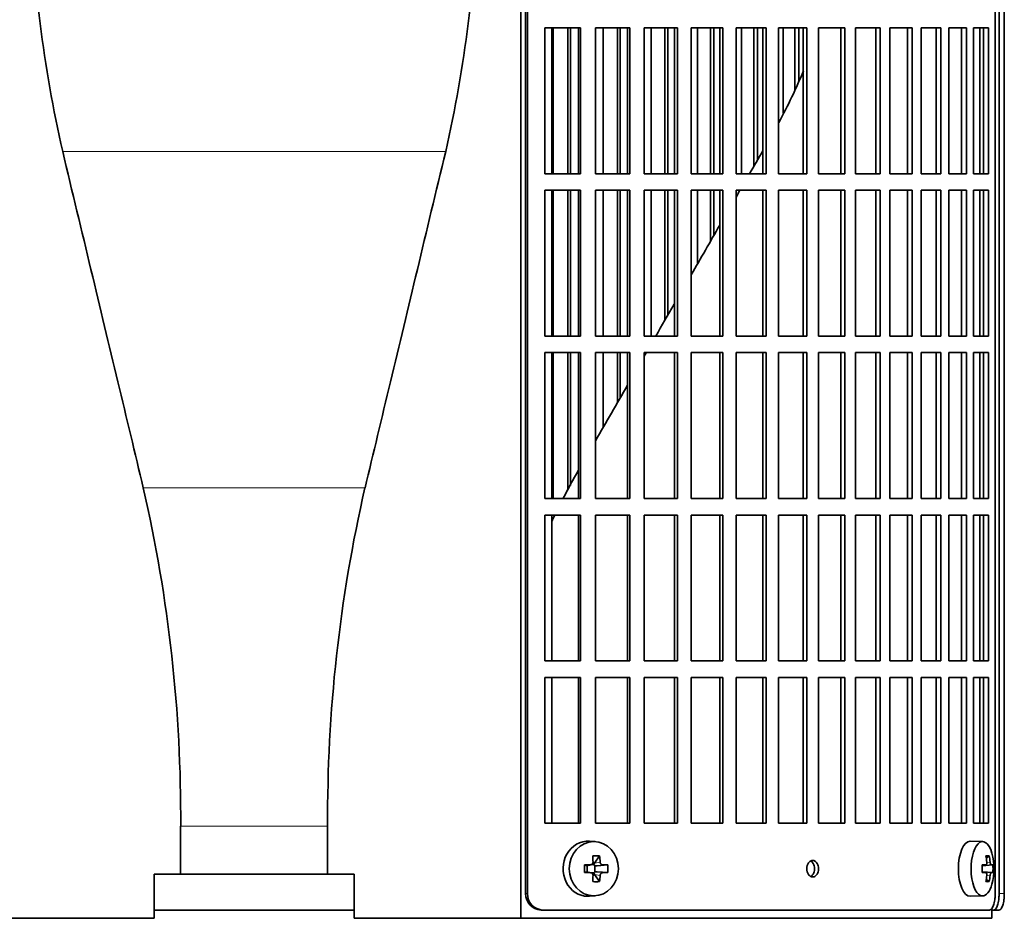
# Model space of a CAD drawing. Header units: millimetres. Extents: x 392 to 1266, y -2435 to 1911.
# Tile 12 of 24: x 499 to 678, y -472 to -309. Entities that reach past the tile are written whole.
import ezdxf

# ---------------------------------------------------------------- set-up
doc = ezdxf.new("R2010")
doc.units = ezdxf.units.MM
for name, color, linetype in [('M5X8_UNI7687', 7, 'Continuous'), ('VSI344-454_FILTR', 7, 'Continuous'), ('VSI344-454_SUPPO', 7, 'Continuous')]:
    doc.layers.add(name, color=color, linetype=linetype)

# ---------------------------------------------------------------- blocks, each defined once
blk = doc.blocks.new('SE')
at = {"layer": 'M5X8_UNI7687', "color": 7, "linetype": 'Continuous', "lineweight": 35}
for p, q in [((603.7, -457.9), (602.64, -457.83)), ((674.08, -457.89), (671.81, -457.82)), ((604.48, -460.49), (603.57, -461.79)), ((675.25, -460.49), (674.73, -460.88)), ((601.74, -462.13), (602.15, -462.29)), ((602.19, -462.29), (602.95, -462.1)), ((602.24, -463.37), (602.24, -462.28)), ((602.92, -462.07), (603.44, -462.07)), ((603.6, -462.26), (603.6, -463.39)), ((605.97, -462.13), (604.02, -462.29)), ((673.97, -462.18), (674.64, -462.11)), ((675.94, -462.13), (673.97, -462.27)), ((601.74, -463.52), (602.15, -463.36)), ((602.95, -463.55), (602.19, -463.36)), ((603.44, -463.57), (602.94, -463.57)), ((604.48, -465.16), (603.57, -463.86)), ((605.97, -463.52), (604.02, -463.36)), ((675.94, -463.52), (673.97, -463.37)), ((674.64, -463.53), (673.97, -463.47)), ((675.25, -465.16), (674.73, -464.77)), ((602.64, -467.82), (603.7, -467.75)), ((671.81, -467.82), (674.08, -467.75))]:
    blk.add_line(p, q, dxfattribs=at)
at = {"layer": 'M5X8_UNI7687', "color": 4, "linetype": 'Continuous', "lineweight": 9}
for p, q in [((602.15, -462.29), (602.84, -462.11)), ((603.57, -461.79), (604.58, -461.62)), ((605.03, -462.11), (604.02, -462.29)), ((675.65, -462.11), (673.97, -462.27)), ((673.97, -462.18), (674.63, -462.11)), ((674.83, -461.67), (675.44, -461.62)), ((602.84, -463.53), (602.15, -463.36)), ((604.58, -464.03), (603.57, -463.86)), ((604.02, -463.36), (605.03, -463.53)), ((673.97, -463.38), (675.65, -463.53)), ((674.63, -463.53), (673.97, -463.47)), ((675.44, -464.03), (674.83, -463.98))]:
    blk.add_line(p, q, dxfattribs=at)
at = {"layer": 'M5X8_UNI7687', "color": 7, "linetype": 'Continuous', "lineweight": 35}
for centre, radius, start, end in [((666.16, -462.82), 10, 343.7273, 16.2727), ((651.09, -462.82), 49.36, 179.1963, 180.8037), ((602.83, -461.65), 0.465, 271.4799, 4.1476), ((595.39, -462.82), 10.6, 356.2556, 3.7444), ((666.54, -462.82), 9.42, 355.7871, 4.2129), ((602.83, -464), 0.465, 355.8523, 88.5202)]:
    blk.add_arc(centre, radius, start, end, dxfattribs=at)
for centre, major_axis, ratio, start_param, end_param in [((602.37, -462.82), (0, -5), 0.906308, 3.081955, 6.283185), ((671.78, -462.82), (0, -5), 0.422618, 3.141593, 6.283185), ((674.05, -462.82), (0, -4.93), 0.422618, 2.175256, 6.283185), ((600.69, -465.89), (8.86, 2.7), 0.529916, 0.974266, 1.123958), ((599.9, -462.82), (0, 10), 0.34202, -1.449667, -1.335108), ((599.62, -462.82), (0, 10), 0.5, -1.449667, -1.335108), ((668.16, -465.89), (7.75, 5.06), 0.247104, 0.286808, 0.4365), ((666.24, -462.82), (0, 10), 0.866025, 4.833518, 4.948078), ((666.11, -462.82), (0, 10), 0.939693, 4.833518, 4.948078), ((599.76, -462.98), (9.99, 0.37), 0.07899, 1.254131, 1.36869), ((602.15, -461.79), (-0.03, 0.507), 0.355475, 2.983295, 3.209876), ((604.03, -461.79), (-0.561, -0.512), 0.450112, 5.177855, 5.696055), ((603.83, -461.82), (-0.019, -0.502), 0.906042, 5.273044, 5.799842), ((604.03, -461.79), (-0.85, -0.111), 0.58208, 0.96918, 1.487381), ((599.76, -462.98), (9.99, 0.37), 0.07899, 0.897313, 1.011873), ((666.18, -462.98), (9.97, 0.79), 0.036834, 0.556003, 0.670562), ((669.46, -462.82), (0, -9.26), 0.488139, 1.49595, 1.645642), ((666.18, -462.98), (9.97, 0.79), 0.036834, 0.199185, 0.313745), ((599.76, -462.67), (9.99, -0.37), 0.07899, -1.36869, -1.254131), ((602.15, -463.86), (-0.03, -0.507), 0.355475, 3.073309, 3.29989), ((599.9, -462.82), (0, -10), 0.34202, 1.335108, 1.449667), ((603.83, -463.83), (-0.019, 0.502), 0.906042, 0.483343, 1.010141), ((604.03, -463.86), (-0.561, 0.512), 0.450112, 0.58713, 1.105331), ((604.03, -463.86), (-0.85, 0.111), 0.58208, 4.795805, 5.314006), ((599.62, -462.82), (0, -10), 0.5, 1.335108, 1.449667), ((599.76, -462.67), (9.99, -0.37), 0.07899, -1.011873, -0.897313), ((666.18, -462.67), (9.97, -0.79), 0.036834, -0.670562, -0.556003), ((666.24, -462.82), (0, -10), 0.866025, 1.335108, 1.449667), ((666.11, -462.82), (0, -10), 0.939693, 1.335108, 1.449667), ((666.18, -462.67), (9.97, -0.79), 0.036834, -0.313745, -0.199185), ((600.69, -459.76), (8.86, -2.7), 0.529916, -1.123958, -0.974266), ((674.05, -462.82), (0, -4.93), 0.422618, 0, 0.966337), ((668.16, -459.76), (7.75, -5.06), 0.247104, -0.4365, -0.286808), ((602.37, -462.82), (0, -5), 0.906308, 0, 0.059638), ((671.78, -462.82), (0, -5), 0.422618, 0, 0.012961)]:
    blk.add_ellipse(centre, major_axis=major_axis, ratio=ratio, start_param=start_param, end_param=end_param, dxfattribs=at)
blk.add_ellipse((603.43, -462.82), major_axis=(0, -4.93), ratio=0.906308, dxfattribs=at)
for points in [[(604.58, -461.62), (604.58, -461.63), (604.59, -461.67), (604.59, -461.72), (604.61, -461.76), (604.62, -461.8), (604.64, -461.85), (604.67, -461.89), (604.69, -461.93), (604.72, -461.97), (604.76, -462), (604.79, -462.03), (604.83, -462.06), (604.87, -462.08), (604.91, -462.09), (604.95, -462.1), (604.99, -462.11), (605.02, -462.11), (605.03, -462.11)], [(674.63, -462.11), (674.64, -462.11), (674.65, -462.11), (674.68, -462.1), (674.7, -462.09), (674.72, -462.08), (674.74, -462.06), (674.76, -462.03), (674.78, -462), (674.8, -461.97), (674.81, -461.93), (674.82, -461.89), (674.83, -461.85), (674.84, -461.8), (674.84, -461.76), (674.84, -461.72), (674.84, -461.67), (674.84, -461.63), (674.84, -461.62)], [(675.44, -461.62), (675.44, -461.63), (675.44, -461.67), (675.45, -461.72), (675.46, -461.76), (675.47, -461.8), (675.48, -461.85), (675.49, -461.89), (675.51, -461.93), (675.52, -461.97), (675.54, -462), (675.55, -462.03), (675.57, -462.06), (675.58, -462.08), (675.6, -462.09), (675.62, -462.1), (675.63, -462.11), (675.64, -462.11), (675.65, -462.11)], [(605.03, -463.53), (605.02, -463.53), (604.99, -463.54), (604.95, -463.54), (604.91, -463.56), (604.87, -463.57), (604.83, -463.59), (604.79, -463.62), (604.76, -463.65), (604.72, -463.68), (604.69, -463.72), (604.67, -463.76), (604.64, -463.8), (604.62, -463.84), (604.61, -463.89), (604.59, -463.93), (604.59, -463.98), (604.58, -464.01), (604.58, -464.03)], [(674.84, -464.03), (674.84, -464.01), (674.84, -463.98), (674.84, -463.93), (674.84, -463.89), (674.84, -463.84), (674.83, -463.8), (674.82, -463.76), (674.81, -463.72), (674.8, -463.68), (674.78, -463.65), (674.76, -463.62), (674.74, -463.59), (674.72, -463.57), (674.7, -463.56), (674.68, -463.54), (674.65, -463.54), (674.64, -463.53), (674.63, -463.53)], [(675.65, -463.53), (675.64, -463.53), (675.63, -463.54), (675.62, -463.54), (675.6, -463.56), (675.58, -463.57), (675.57, -463.59), (675.55, -463.62), (675.54, -463.65), (675.52, -463.68), (675.51, -463.72), (675.49, -463.76), (675.48, -463.8), (675.47, -463.84), (675.46, -463.89), (675.45, -463.93), (675.44, -463.98), (675.44, -464.01), (675.44, -464.03)]]:
    blk.add_open_spline(points, degree=3, dxfattribs=at)
at = {"layer": 'VSI344-454_FILTR', "color": 7, "linetype": 'Continuous', "lineweight": 35}
for p, q in [((591.05, -467.32), (591.05, -194.32)), ((591.4, -467.32), (591.4, -194.32)), ((676.36, -467.32), (676.36, -194.32)), ((677.06, -467.32), (677.06, -198.32)), ((678.01, -467.32), (678.01, -198.32)), ((594.54, -336.57), (594.54, -310.07)), ((594.54, -310.07), (601.02, -310.07)), ((596.06, -336.57), (596.06, -310.07)), ((598.74, -336.57), (598.74, -310.07)), ((599.17, -336.57), (599.17, -310.07)), ((600.63, -336.57), (600.63, -310.07)), ((601.02, -336.57), (601.02, -310.07)), ((603.72, -336.57), (603.72, -310.07)), ((603.72, -310.07), (609.99, -310.07)), ((605.12, -336.57), (605.12, -310.07)), ((607.72, -336.57), (607.72, -310.07)), ((608.2, -336.57), (608.2, -310.07)), ((609.53, -336.57), (609.53, -310.07)), ((609.99, -336.57), (609.99, -310.07)), ((612.6, -336.57), (612.6, -310.07)), ((612.6, -310.07), (618.63, -310.07)), ((613.87, -336.57), (613.87, -310.07)), ((616.36, -336.57), (616.36, -310.07)), ((616.91, -336.57), (616.91, -310.07)), ((618.11, -336.57), (618.11, -310.07)), ((618.63, -336.57), (618.63, -310.07)), ((621.13, -336.57), (621.13, -310.07)), ((621.13, -310.07), (626.89, -310.07)), ((622.26, -336.57), (622.26, -310.07)), ((624.65, -336.57), (624.65, -310.07)), ((625.25, -336.57), (625.25, -310.07)), ((626.32, -336.57), (626.32, -310.07)), ((626.89, -336.57), (626.89, -310.07)), ((629.27, -336.57), (629.27, -310.07)), ((629.27, -310.07), (634.74, -310.07)), ((630.27, -336.57), (630.27, -310.07)), ((632.53, -335.16), (632.53, -310.07)), ((633.19, -334.02), (633.19, -310.07)), ((634.11, -336.57), (634.11, -310.07)), ((634.74, -336.57), (634.74, -310.07)), ((636.99, -336.57), (636.99, -310.07)), ((636.99, -310.07), (642.14, -310.07)), ((637.84, -325.58), (637.84, -310.07)), ((639.97, -321.42), (639.97, -310.07)), ((640.68, -319.7), (640.68, -310.07)), ((641.45, -336.57), (641.45, -310.07)), ((642.14, -336.57), (642.14, -310.07)), ((644.25, -310.07), (649.04, -310.07)), ((644.25, -336.57), (644.25, -310.07)), ((648.31, -336.57), (648.31, -310.07)), ((649.04, -336.57), (649.04, -310.07)), ((651, -310.07), (655.43, -310.07)), ((651, -336.57), (651, -310.07)), ((654.65, -336.57), (654.65, -310.07)), ((655.43, -336.57), (655.43, -310.07)), ((657.22, -310.07), (661.26, -310.07)), ((657.22, -336.57), (657.22, -310.07)), ((660.44, -336.57), (660.44, -310.07)), ((661.26, -336.57), (661.26, -310.07)), ((662.88, -310.07), (666.5, -310.07)), ((662.88, -336.57), (662.88, -310.07)), ((665.65, -336.57), (665.65, -310.07)), ((666.5, -336.57), (666.5, -310.07)), ((667.95, -310.07), (671.14, -310.07)), ((667.95, -336.57), (667.95, -310.07)), ((670.25, -336.57), (670.25, -310.07)), ((671.14, -336.57), (671.14, -310.07)), ((672.41, -310.07), (675.15, -310.07)), ((672.41, -336.57), (672.41, -310.07)), ((674.23, -336.57), (674.23, -310.07)), ((675.15, -336.57), (675.15, -310.07)), ((594.54, -336.57), (601.02, -336.57)), ((603.72, -336.57), (609.99, -336.57)), ((612.6, -336.57), (618.63, -336.57)), ((621.13, -336.57), (626.89, -336.57)), ((629.27, -336.57), (634.74, -336.57)), ((636.99, -336.57), (642.14, -336.57)), ((644.25, -336.57), (649.04, -336.57)), ((651, -336.57), (655.43, -336.57)), ((657.22, -336.57), (661.26, -336.57)), ((662.88, -336.57), (666.5, -336.57)), ((667.95, -336.57), (671.14, -336.57)), ((672.41, -336.57), (675.15, -336.57)), ((594.54, -366.07), (594.54, -339.57)), ((594.54, -339.57), (601.02, -339.57)), ((596.06, -366.07), (596.06, -339.57)), ((598.74, -366.07), (598.74, -339.57)), ((599.17, -366.07), (599.17, -339.57)), ((600.63, -366.07), (600.63, -339.57)), ((601.02, -366.07), (601.02, -339.57)), ((603.72, -366.07), (603.72, -339.57)), ((603.72, -339.57), (609.99, -339.57)), ((605.12, -366.07), (605.12, -339.57)), ((607.72, -366.07), (607.72, -339.57)), ((608.2, -366.07), (608.2, -339.57)), ((609.53, -366.07), (609.53, -339.57)), ((609.99, -366.07), (609.99, -339.57)), ((612.6, -366.07), (612.6, -339.57)), ((612.6, -339.57), (618.63, -339.57)), ((613.87, -366.07), (613.87, -339.57)), ((616.36, -363.16), (616.36, -339.57)), ((616.91, -362.22), (616.91, -339.57)), ((618.11, -366.07), (618.11, -339.57)), ((618.63, -366.07), (618.63, -339.57)), ((621.13, -366.07), (621.13, -339.57)), ((621.13, -339.57), (626.89, -339.57)), ((622.26, -352.94), (622.26, -339.57)), ((624.65, -348.81), (624.65, -339.57)), ((625.25, -347.77), (625.25, -339.57)), ((626.32, -366.07), (626.32, -339.57)), ((626.89, -366.07), (626.89, -339.57)), ((629.27, -366.07), (629.27, -339.57)), ((629.27, -339.57), (634.74, -339.57)), ((634.11, -366.07), (634.11, -339.57)), ((634.74, -366.07), (634.74, -339.57)), ((636.99, -366.07), (636.99, -339.57)), ((636.99, -339.57), (642.14, -339.57)), ((641.45, -366.07), (641.45, -339.57)), ((642.14, -366.07), (642.14, -339.57)), ((644.25, -339.57), (649.04, -339.57)), ((644.25, -366.07), (644.25, -339.57)), ((648.31, -366.07), (648.31, -339.57)), ((649.04, -366.07), (649.04, -339.57)), ((651, -339.57), (655.43, -339.57)), ((651, -366.07), (651, -339.57)), ((654.65, -366.07), (654.65, -339.57)), ((655.43, -366.07), (655.43, -339.57)), ((657.22, -339.57), (661.26, -339.57)), ((657.22, -366.07), (657.22, -339.57)), ((660.44, -366.07), (660.44, -339.57)), ((661.26, -366.07), (661.26, -339.57)), ((662.88, -339.57), (666.5, -339.57)), ((662.88, -366.07), (662.88, -339.57)), ((665.65, -366.07), (665.65, -339.57)), ((666.5, -366.07), (666.5, -339.57)), ((667.95, -339.57), (671.14, -339.57)), ((667.95, -366.07), (667.95, -339.57)), ((670.25, -366.07), (670.25, -339.57)), ((671.14, -366.07), (671.14, -339.57)), ((672.41, -339.57), (675.15, -339.57)), ((672.41, -366.07), (672.41, -339.57)), ((674.23, -366.07), (674.23, -339.57)), ((675.15, -366.07), (675.15, -339.57)), ((594.54, -366.07), (601.02, -366.07)), ((603.72, -366.07), (609.99, -366.07)), ((612.6, -366.07), (618.63, -366.07)), ((621.13, -366.07), (626.89, -366.07)), ((629.27, -366.07), (634.74, -366.07)), ((636.99, -366.07), (642.14, -366.07)), ((644.25, -366.07), (649.04, -366.07)), ((651, -366.07), (655.43, -366.07)), ((657.22, -366.07), (661.26, -366.07)), ((662.88, -366.07), (666.5, -366.07)), ((667.95, -366.07), (671.14, -366.07)), ((672.41, -366.07), (675.15, -366.07)), ((594.54, -395.57), (594.54, -369.07)), ((594.54, -369.07), (601.02, -369.07)), ((596.06, -395.57), (596.06, -369.07)), ((598.74, -394.05), (598.74, -369.07)), ((599.17, -393.23), (599.17, -369.07)), ((600.63, -395.57), (600.63, -369.07)), ((601.02, -395.57), (601.02, -369.07)), ((603.72, -395.57), (603.72, -369.07)), ((603.72, -369.07), (609.99, -369.07)), ((605.12, -382.64), (605.12, -369.07)), ((607.72, -378.14), (607.72, -369.07)), ((608.2, -377.3), (608.2, -369.07)), ((609.53, -395.57), (609.53, -369.07)), ((609.99, -395.57), (609.99, -369.07)), ((612.6, -395.57), (612.6, -369.07)), ((612.6, -369.07), (618.63, -369.07)), ((618.11, -395.57), (618.11, -369.07)), ((618.63, -395.57), (618.63, -369.07)), ((621.13, -395.57), (621.13, -369.07)), ((621.13, -369.07), (626.89, -369.07)), ((626.32, -395.57), (626.32, -369.07)), ((626.89, -395.57), (626.89, -369.07)), ((629.27, -395.57), (629.27, -369.07)), ((629.27, -369.07), (634.74, -369.07)), ((634.11, -395.57), (634.11, -369.07)), ((634.74, -395.57), (634.74, -369.07)), ((636.99, -395.57), (636.99, -369.07)), ((636.99, -369.07), (642.14, -369.07)), ((641.45, -395.57), (641.45, -369.07)), ((642.14, -395.57), (642.14, -369.07)), ((644.25, -369.07), (649.04, -369.07)), ((644.25, -395.57), (644.25, -369.07)), ((648.31, -395.57), (648.31, -369.07)), ((649.04, -395.57), (649.04, -369.07)), ((651, -369.07), (655.43, -369.07)), ((651, -395.57), (651, -369.07)), ((654.65, -395.57), (654.65, -369.07)), ((655.43, -395.57), (655.43, -369.07)), ((657.22, -369.07), (661.26, -369.07)), ((657.22, -395.57), (657.22, -369.07)), ((660.44, -395.57), (660.44, -369.07)), ((661.26, -395.57), (661.26, -369.07)), ((662.88, -369.07), (666.5, -369.07)), ((662.88, -395.57), (662.88, -369.07)), ((665.65, -395.57), (665.65, -369.07)), ((666.5, -395.57), (666.5, -369.07)), ((667.95, -369.07), (671.14, -369.07)), ((667.95, -395.57), (667.95, -369.07)), ((670.25, -395.57), (670.25, -369.07)), ((671.14, -395.57), (671.14, -369.07)), ((672.41, -369.07), (675.15, -369.07)), ((672.41, -395.57), (672.41, -369.07)), ((674.23, -395.57), (674.23, -369.07)), ((675.15, -395.57), (675.15, -369.07)), ((594.54, -395.57), (601.02, -395.57)), ((603.72, -395.57), (609.99, -395.57)), ((612.6, -395.57), (618.63, -395.57)), ((621.13, -395.57), (626.89, -395.57)), ((629.27, -395.57), (634.74, -395.57)), ((636.99, -395.57), (642.14, -395.57)), ((644.25, -395.57), (649.04, -395.57)), ((651, -395.57), (655.43, -395.57)), ((657.22, -395.57), (661.26, -395.57)), ((662.88, -395.57), (666.5, -395.57)), ((667.95, -395.57), (671.14, -395.57)), ((672.41, -395.57), (675.15, -395.57)), ((594.54, -425.07), (594.54, -398.57)), ((594.54, -398.57), (601.02, -398.57)), ((600.63, -425.07), (600.63, -398.57)), ((601.02, -425.07), (601.02, -398.57)), ((603.72, -425.07), (603.72, -398.57)), ((603.72, -398.57), (609.99, -398.57)), ((609.53, -425.07), (609.53, -398.57)), ((609.99, -425.07), (609.99, -398.57)), ((612.6, -425.07), (612.6, -398.57)), ((612.6, -398.57), (618.63, -398.57)), ((618.11, -425.07), (618.11, -398.57)), ((618.63, -425.07), (618.63, -398.57)), ((621.13, -425.07), (621.13, -398.57)), ((621.13, -398.57), (626.89, -398.57)), ((626.32, -425.07), (626.32, -398.57)), ((626.89, -425.07), (626.89, -398.57)), ((629.27, -425.07), (629.27, -398.57)), ((629.27, -398.57), (634.74, -398.57)), ((634.11, -425.07), (634.11, -398.57)), ((634.74, -425.07), (634.74, -398.57)), ((636.99, -425.07), (636.99, -398.57)), ((636.99, -398.57), (642.14, -398.57)), ((641.45, -425.07), (641.45, -398.57)), ((642.14, -425.07), (642.14, -398.57)), ((644.25, -398.57), (649.04, -398.57)), ((644.25, -425.07), (644.25, -398.57)), ((648.31, -425.07), (648.31, -398.57)), ((649.04, -425.07), (649.04, -398.57)), ((651, -398.57), (655.43, -398.57)), ((651, -425.07), (651, -398.57)), ((654.65, -425.07), (654.65, -398.57)), ((655.43, -425.07), (655.43, -398.57)), ((657.22, -398.57), (661.26, -398.57)), ((657.22, -425.07), (657.22, -398.57)), ((660.44, -425.07), (660.44, -398.57)), ((661.26, -425.07), (661.26, -398.57)), ((662.88, -398.57), (666.5, -398.57)), ((662.88, -425.07), (662.88, -398.57)), ((665.65, -425.07), (665.65, -398.57)), ((666.5, -425.07), (666.5, -398.57)), ((667.95, -398.57), (671.14, -398.57)), ((667.95, -425.07), (667.95, -398.57)), ((670.25, -425.07), (670.25, -398.57)), ((671.14, -425.07), (671.14, -398.57)), ((672.41, -398.57), (675.15, -398.57)), ((672.41, -425.07), (672.41, -398.57)), ((674.23, -425.07), (674.23, -398.57)), ((675.15, -425.07), (675.15, -398.57)), ((594.54, -425.07), (601.02, -425.07)), ((603.72, -425.07), (609.99, -425.07)), ((612.6, -425.07), (618.63, -425.07)), ((621.13, -425.07), (626.89, -425.07)), ((629.27, -425.07), (634.74, -425.07)), ((636.99, -425.07), (642.14, -425.07)), ((644.25, -425.07), (649.04, -425.07)), ((651, -425.07), (655.43, -425.07)), ((657.22, -425.07), (661.26, -425.07)), ((662.88, -425.07), (666.5, -425.07)), ((667.95, -425.07), (671.14, -425.07)), ((672.41, -425.07), (675.15, -425.07)), ((594.54, -454.57), (594.54, -428.07)), ((594.54, -428.07), (601.02, -428.07)), ((600.63, -454.57), (600.63, -428.07)), ((601.02, -454.57), (601.02, -428.07)), ((603.72, -454.57), (603.72, -428.07)), ((603.72, -428.07), (609.99, -428.07)), ((609.53, -454.57), (609.53, -428.07)), ((609.99, -454.57), (609.99, -428.07)), ((612.6, -454.57), (612.6, -428.07)), ((612.6, -428.07), (618.63, -428.07)), ((618.11, -454.57), (618.11, -428.07)), ((618.63, -454.57), (618.63, -428.07)), ((621.13, -454.57), (621.13, -428.07)), ((621.13, -428.07), (626.89, -428.07)), ((626.32, -454.57), (626.32, -428.07)), ((626.89, -454.57), (626.89, -428.07)), ((629.27, -454.57), (629.27, -428.07)), ((629.27, -428.07), (634.74, -428.07)), ((634.11, -454.57), (634.11, -428.07)), ((634.74, -454.57), (634.74, -428.07)), ((636.99, -454.57), (636.99, -428.07)), ((636.99, -428.07), (642.14, -428.07)), ((641.45, -454.57), (641.45, -428.07)), ((642.14, -454.57), (642.14, -428.07)), ((644.25, -428.07), (649.04, -428.07)), ((644.25, -454.57), (644.25, -428.07)), ((648.31, -454.57), (648.31, -428.07)), ((649.04, -454.57), (649.04, -428.07)), ((651, -428.07), (655.43, -428.07)), ((651, -454.57), (651, -428.07)), ((654.65, -454.57), (654.65, -428.07)), ((655.43, -454.57), (655.43, -428.07)), ((657.22, -428.07), (661.26, -428.07)), ((657.22, -454.57), (657.22, -428.07)), ((660.44, -454.57), (660.44, -428.07)), ((661.26, -454.57), (661.26, -428.07)), ((662.88, -428.07), (666.5, -428.07)), ((662.88, -454.57), (662.88, -428.07)), ((665.65, -454.57), (665.65, -428.07)), ((666.5, -454.57), (666.5, -428.07)), ((667.95, -428.07), (671.14, -428.07)), ((667.95, -454.57), (667.95, -428.07)), ((670.25, -454.57), (670.25, -428.07)), ((671.14, -454.57), (671.14, -428.07)), ((672.41, -428.07), (675.15, -428.07)), ((672.41, -454.57), (672.41, -428.07)), ((674.23, -454.57), (674.23, -428.07)), ((675.15, -454.57), (675.15, -428.07)), ((594.54, -454.57), (601.02, -454.57)), ((603.72, -454.57), (609.99, -454.57)), ((612.6, -454.57), (618.63, -454.57)), ((621.13, -454.57), (626.89, -454.57)), ((629.27, -454.57), (634.74, -454.57)), ((636.99, -454.57), (642.14, -454.57)), ((644.25, -454.57), (649.04, -454.57)), ((651, -454.57), (655.43, -454.57)), ((657.22, -454.57), (661.26, -454.57)), ((662.88, -454.57), (666.5, -454.57)), ((667.95, -454.57), (671.14, -454.57)), ((672.41, -454.57), (675.15, -454.57)), ((523.56, -470.32), (559.89, -470.32)), ((594.2, -470.32), (593.85, -470.32)), ((594.2, -470.32), (675.29, -470.32)), ((675.73, -470.32), (676.09, -470.32)), ((677.04, -470.32), (676.09, -470.32))]:
    blk.add_line(p, q, dxfattribs=at)
at = {"layer": 'VSI344-454_FILTR', "color": 4, "linetype": 'Continuous', "lineweight": 9}
for p, q in [((591.4, -467.32), (591.05, -467.32)), ((678.01, -467.32), (677.06, -467.32))]:
    blk.add_line(p, q, dxfattribs=at)
at = {"layer": 'VSI344-454_FILTR', "color": 7, "linetype": 'Continuous', "lineweight": 35}
for centre, start, end in [((593.96, -467.41), 178.231, 267.8935), ((594.3, -467.42), 178.1916, 267.9344)]:
    blk.add_arc(centre, 2.91, start, end, dxfattribs=at)
for points, knots in [([(643.2, -464.32), (643.13, -464.32), (642.99, -464.31), (642.71, -464.18), (642.42, -463.9), (642.18, -463.4), (642.1, -462.82), (642.19, -462.23), (642.4, -461.79), (642.66, -461.51), (642.92, -461.35), (643.1, -461.33), (643.2, -461.32)], [0, 0, 0, 0, 0.064066, 0.126815, 0.254692, 0.378277, 0.50107, 0.625893, 0.749447, 0.833633, 0.916759, 1, 1, 1, 1]), ([(642.84, -464.24), (642.9, -464.21), (643.04, -464.11), (643.28, -463.86), (643.49, -463.42), (643.57, -462.83), (643.49, -462.25), (643.26, -461.75), (643.02, -461.51), (642.87, -461.42), (642.85, -461.41)], [0.1064378, 0.1064378, 0.1064378, 0.1064378, 0.1663652, 0.2505516, 0.3741057, 0.498929, 0.621722, 0.7453065, 0.8731842, 0.8878187, 0.8878187, 0.8878187, 0.8878187]), ([(643.2, -461.32), (643.27, -461.33), (643.41, -461.34), (643.68, -461.46), (643.97, -461.75), (644.2, -462.25), (644.28, -462.83), (644.2, -463.42), (643.99, -463.86), (643.73, -464.14), (643.47, -464.3), (643.29, -464.31), (643.2, -464.32)], [0, 0, 0, 0, 0.064066, 0.126815, 0.254692, 0.378277, 0.50107, 0.625893, 0.749447, 0.833633, 0.916759, 1, 1, 1, 1]), ([(675.29, -470.32), (675.31, -470.32), (675.35, -470.32), (675.41, -470.31), (675.47, -470.28), (675.53, -470.25), (675.59, -470.21), (675.65, -470.16), (675.75, -470.05), (675.89, -469.84), (676.06, -469.46), (676.19, -469), (676.27, -468.57), (676.31, -468.2), (676.34, -467.91), (676.35, -467.62), (676.36, -467.42), (676.36, -467.32)], [0, 0, 0, 0, 0.036074, 0.071827, 0.107372, 0.142823, 0.178296, 0.213907, 0.249769, 0.375679, 0.49974, 0.623937, 0.750153, 0.812742, 0.874833, 0.937047, 1, 1, 1, 1]), ([(676.09, -470.32), (676.11, -470.32), (676.15, -470.32), (676.2, -470.31), (676.26, -470.28), (676.31, -470.25), (676.36, -470.21), (676.42, -470.16), (676.51, -470.05), (676.64, -469.84), (676.79, -469.46), (676.91, -469), (676.98, -468.57), (677.02, -468.2), (677.04, -467.91), (677.06, -467.62), (677.06, -467.42), (677.06, -467.32)], [0, 0, 0, 0, 0.036074, 0.071835, 0.107394, 0.142867, 0.178369, 0.214016, 0.24992, 0.375515, 0.499619, 0.623903, 0.749864, 0.812553, 0.874725, 0.937001, 1, 1, 1, 1]), ([(678.01, -467.32), (678.01, -467.38), (678.01, -467.49), (678, -467.66), (678, -467.83), (677.99, -467.99), (677.97, -468.15), (677.96, -468.31), (677.92, -468.6), (677.85, -469), (677.74, -469.46), (677.59, -469.84), (677.45, -470.07), (677.33, -470.2), (677.23, -470.27), (677.14, -470.32), (677.07, -470.32), (677.04, -470.32)], [0, 0, 0, 0, 0.03611, 0.071905, 0.107497, 0.143003, 0.178538, 0.214218, 0.250157, 0.376062, 0.500393, 0.624478, 0.750119, 0.812755, 0.87487, 0.93708, 1, 1, 1, 1])]:
    blk.add_open_spline(points, degree=3, knots=knots, dxfattribs=at)
at = {"layer": 'VSI344-454_SUPPO', "color": 7, "linetype": 'Continuous', "lineweight": 35}
for p, q in [((590.2, -471.82), (590.2, -193.73)), ((595.8, -336.57), (595.8, -310.07)), ((673.57, -336.57), (673.57, -310.07)), ((595.8, -366.07), (595.8, -339.57)), ((673.57, -366.07), (673.57, -339.57)), ((595.8, -395.57), (595.8, -369.07)), ((673.57, -395.57), (673.57, -369.07)), ((595.8, -425.07), (595.8, -398.57)), ((673.57, -425.07), (673.57, -398.57)), ((595.8, -454.57), (595.8, -428.07)), ((673.57, -454.57), (673.57, -428.07)), ((528.37, -463.82), (528.37, -455.09)), ((555.08, -463.82), (555.08, -455.09)), ((528.37, -463.82), (523.56, -463.82)), ((523.56, -463.82), (523.56, -471.82)), ((528.37, -463.82), (555.08, -463.82)), ((555.08, -463.82), (559.89, -463.82)), ((559.89, -463.82), (559.89, -471.82)), ((675.73, -471.82), (675.73, -470.05)), ((493.26, -471.82), (523.56, -471.82)), ((590.2, -471.82), (559.89, -471.82)), ((590.2, -471.82), (675.73, -471.82))]:
    blk.add_line(p, q, dxfattribs=at)
at = {"layer": 'VSI344-454_SUPPO', "color": 4, "linetype": 'Continuous', "lineweight": 9}
for p, q in [((506.94, -332.52), (576.52, -332.52)), ((561.87, -393.62), (521.59, -393.62)), ((555.08, -455.09), (528.37, -455.09))]:
    blk.add_line(p, q, dxfattribs=at)
at = {"layer": 'VSI344-454_SUPPO', "color": 7, "linetype": 'Continuous', "lineweight": 35}
for centre, radius, start, end in [((732.57, -280.9), 231.46, 181.1914, 192.8853), ((350.89, -280.9), 231.46, 347.1147, 358.8086), ((549.31, -279.75), 99.78, 331.5662, 337.5501), ((712.99, -454.8), 129.49, 150.1961, 152.7545), ((260.6, -453.54), 267.78, 359.6688, 12.9312), ((822.85, -453.54), 267.78, 167.0688, 180.3312), ((712.99, -454.8), 129.49, 154.2527, 154.8253)]:
    blk.add_arc(centre, radius, start, end, dxfattribs=at)
for points in [[(521.59, -393.62), (520.09, -387.37), (517, -374.52), (512.12, -354.16), (508.69, -339.85), (506.94, -332.52)], [(561.87, -393.62), (563.37, -387.37), (566.45, -374.52), (571.33, -354.16), (574.76, -339.85), (576.52, -332.52)], [(631.71, -336.57), (632.51, -335.19), (633.31, -333.81), (634.11, -332.42)], [(629.27, -340.8), (629.51, -340.39), (629.75, -339.98), (629.98, -339.57)], [(621.13, -354.91), (622.85, -351.92), (624.58, -348.93), (626.32, -345.92)], [(612.6, -369.68), (612.72, -369.48), (612.83, -369.28), (612.95, -369.07)], [(603.72, -385.06), (605.65, -381.72), (607.59, -378.36), (609.53, -374.99)], [(600.62, -390.44), (600.62, -390.43), (600.62, -390.43), (600.63, -390.42)]]:
    blk.add_open_spline(points, degree=3, dxfattribs=at)
blk.add_open_spline([(614.68, -366.07), (615.79, -364.15), (616.94, -362.17), (618.08, -360.18), (618.11, -360.13)], degree=3, knots=[0.40501308, 0.40501308, 0.40501308, 0.40501308, 0.5, 0.50245811, 0.50245811, 0.50245811, 0.50245811], dxfattribs=at)

msp = doc.modelspace()

# ---------------------------------------------------------------- block references
msp.add_blockref('SE', (0, 0))

doc.saveas('drawing.dxf')
